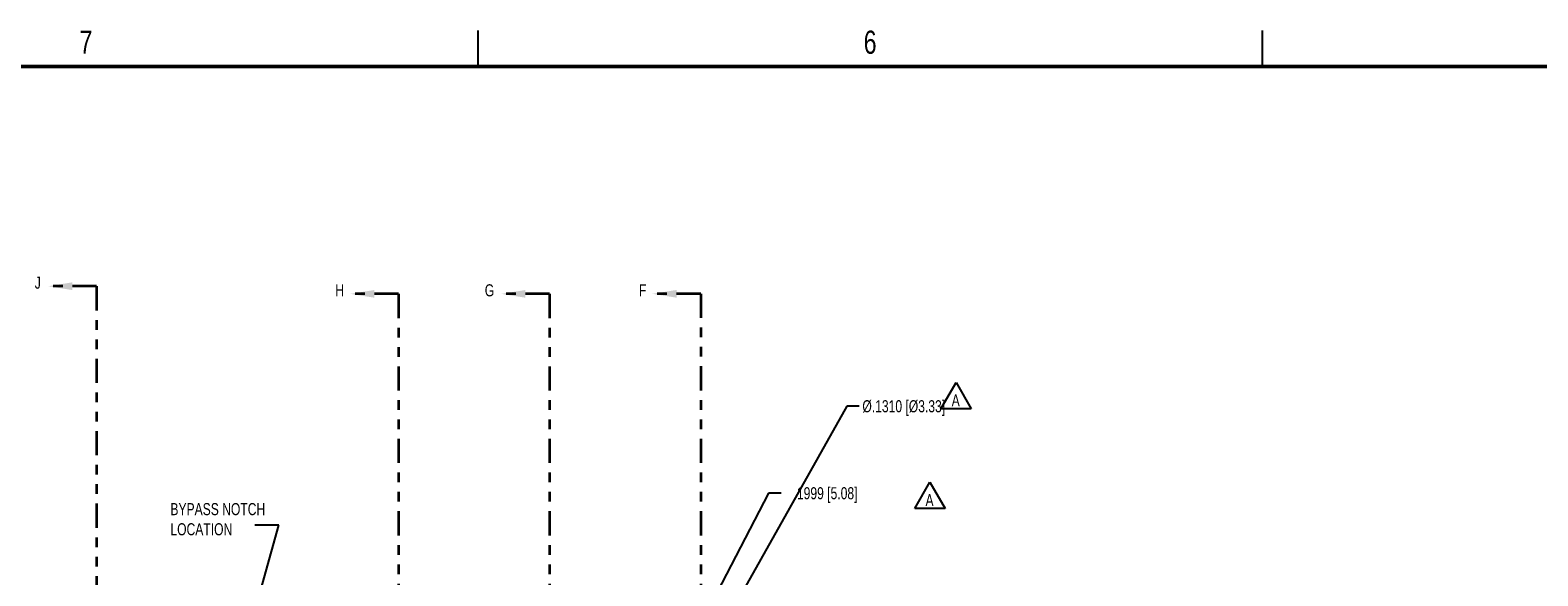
# Model space of a CAD drawing. Header units: inches. Extents: x -122 to 123, y -201 to 75.
# Tile 99 of 191: x -36.09 to -20.47, y 69.07 to 74.72. Entities that reach past the tile are written whole.
import ezdxf

# ---------------------------------------------------------------- set-up
doc = ezdxf.new("R2010")
doc.units = ezdxf.units.IN
doc.header["$MEASUREMENT"] = 0
doc.header["$PDSIZE"] = -1
doc.linetypes.add('PHANTOM', pattern=[0.5, 0.25, -0.05, 0.05, -0.05, 0.05, -0.05])
for name, color, linetype in [('DIMENSIONS', 171, 'Continuous'), ('NOTES', 5, 'Continuous'), ('REVISION', 1, 'Continuous')]:
    doc.layers.add(name, color=color, linetype=linetype)
doc.layers.add('SECTION_VIEWS', color=7, linetype='PHANTOM', lineweight=35)
doc.styles.add('SLDTEXTSTYLE0', font='TXT', dxfattribs={"width": 0.75})
doc.dimstyles.new('SLDDIMSTYLE4', dxfattribs={"dimtxt": 0.125, "dimasz": 0.13, "dimexe": 0, "dimexo": 0.0625, "dimgap": 0.03125, "dimtad": 0, "dimtih": 1, "dimtoh": 1, "dimdec": 4, "dimrnd": 1e-09, "dimzin": 4, "dimdsep": 46, "dimtxsty": 'SLDTEXTSTYLE0', "dimsah": 1, "dimcen": 0, "dimadec": 0, "dimazin": 1, "dimtfac": 1, "dimtdec": 4, "dimtofl": 0, "dimtmove": 0, "dimatfit": 3, "dimfxl": 1, "dimfrac": 2, "dimtolj": 1, "dimtzin": 12, "dimarcsym": 0})
doc.dimstyles.new('SLDDIMSTYLE5', dxfattribs={"dimtxt": 0.125, "dimasz": 0.13, "dimexe": 0, "dimexo": 0.0625, "dimgap": 0.03125, "dimtad": 0, "dimtih": 1, "dimtoh": 1, "dimdec": 4, "dimrnd": 1e-09, "dimzin": 12, "dimdsep": 46, "dimtxsty": 'SLDTEXTSTYLE0', "dimsah": 1, "dimcen": 0.09, "dimadec": 0, "dimazin": 3, "dimtfac": 1, "dimtdec": 4, "dimtmove": 0, "dimatfit": 0, "dimfxl": 1, "dimfrac": 2, "dimtolj": 1, "dimtzin": 12, "dimarcsym": 0})
doc.dimstyles.new('SLDDIMSTYLE9', dxfattribs={"dimtxt": 0.18, "dimasz": 0.13, "dimexe": 0, "dimexo": 0.0625, "dimgap": 0, "dimtad": 0, "dimtih": 1, "dimtoh": 1, "dimdec": 0, "dimrnd": 1e-09, "dimzin": 0, "dimdsep": 46, "dimtxsty": 'Standard', "dimsah": 1, "dimcen": 0.09, "dimadec": 0, "dimazin": 0, "dimtfac": 0.13, "dimtdec": 0, "dimtofl": 0, "dimtmove": 0, "dimatfit": 3, "dimfxl": 1, "dimfrac": 2, "dimtolj": 1, "dimtzin": 0, "dimarcsym": 0})

# ---------------------------------------------------------------- blocks, each defined once
blk = doc.blocks.new('_D_9')
at = {"layer": 'Defpoints', "color": 0}
for p in [(-30.621, 65.501), (-30.685, 65.387)]:
    blk.add_point(p, dxfattribs=at)
at = {"layer": 'DIMENSIONS', "color": 0, "lineweight": -2}
for p, q in [((-27.628, 70.823), (-30.557, 65.615)), ((-27.498, 70.823), (-27.628, 70.823))]:
    blk.add_line(p, q, dxfattribs=at)
at = {"layer": 'DIMENSIONS', "color": 0}
blk.add_solid([(-30.576, 65.625), (-30.538, 65.604), (-30.621, 65.501)], dxfattribs=at)
at = {"layer": 'DIMENSIONS', "color": 0, "insert": (-27.466, 70.886), "char_height": 0.125, "attachment_point": 1, "style": 'SLDTEXTSTYLE0'}
blk.add_mtext('\\A1;%%c.1310 [%%c3.33]', dxfattribs=at)
blk = doc.blocks.new('_D_10')
at = {"layer": 'Defpoints', "color": 0}
for p in [(-30.712, 65.549), (-30.712, 65.549), (-30.623, 65.502), (-30.715, 65.325)]:
    blk.add_point(p, dxfattribs=at)
at = {"layer": 'DIMENSIONS', "color": 0, "lineweight": -2}
for p, q in [((-28.439, 69.923), (-30.712, 65.549)), ((-28.309, 69.923), (-28.439, 69.923)), ((-30.804, 65.371), (-30.712, 65.549)), ((-30.712, 65.549), (-30.804, 65.371)), ((-30.678, 65.531), (-30.712, 65.549)), ((-30.77, 65.354), (-30.804, 65.371)), ((-30.864, 65.256), (-30.924, 65.14))]:
    blk.add_line(p, q, dxfattribs=at)
at = {"layer": 'DIMENSIONS', "color": 0}
for points in [[(-30.671, 65.674), (-30.633, 65.654), (-30.712, 65.549)], [(-30.845, 65.246), (-30.883, 65.266), (-30.804, 65.371)]]:
    blk.add_solid(points, dxfattribs=at)
at = {"layer": 'DIMENSIONS', "color": 0, "insert": (-27.848, 69.986), "char_height": 0.125, "attachment_point": 2, "style": 'SLDTEXTSTYLE0'}
blk.add_mtext('\\A1;.1999 [5.08]', dxfattribs=at)
blk = doc.blocks.new('SW_NOTE_0')
at = {"layer": 'REVISION', "color": 0}
for p, q in [((-0.098, 0.012), (0.06, 0.284)), ((0.06, 0.284), (0.217, 0.012)), ((0.217, 0.012), (-0.098, 0.012))]:
    blk.add_line(p, q, dxfattribs=at)
at = {"layer": 'REVISION', "color": 0, "insert": (0.057, 0.161), "char_height": 0.125, "attachment_point": 2, "style": 'SLDTEXTSTYLE0'}
blk.add_mtext('A', dxfattribs=at)
blk = doc.blocks.new('SW_NOTE_0_1')
at = {"layer": 'REVISION', "color": 0}
for p, q in [((-0.097, 0.012), (0.06, 0.285)), ((0.06, 0.285), (0.218, 0.012)), ((0.218, 0.012), (-0.097, 0.012))]:
    blk.add_line(p, q, dxfattribs=at)
at = {"layer": 'REVISION', "color": 0, "insert": (0.057, 0.161), "char_height": 0.125, "attachment_point": 2, "style": 'SLDTEXTSTYLE0'}
blk.add_mtext('A', dxfattribs=at)

msp = doc.modelspace()

# ---------------------------------------------------------------- linework, layer by layer
at = {"color": 7, "linetype": 'Continuous', "lineweight": 25}
for p, q in [((-31.44604, 74.33823), (-31.44604, 74.71323)), ((-23.32104, 74.33823), (-23.32104, 74.71323))]:
    msp.add_line(p, q, dxfattribs=at)
at = {"color": 7, "linetype": 'Continuous', "lineweight": 50}
msp.add_line((-47.19604, 74.33823), (16.80396, 74.33823), dxfattribs=at)
at = {"layer": 'SECTION_VIEWS'}
for p, q in [((-35.40157, 72.0656), (-35.90157, 72.0656)), ((-35.40157, 72.0656), (-35.40157, 58.33718)), ((-32.27157, 71.98642), (-32.77157, 71.98642)), ((-32.27157, 71.98642), (-32.27157, 58.47868)), ((-30.70657, 71.98642), (-31.20657, 71.98642)), ((-30.70657, 71.98642), (-30.70657, 58.47868)), ((-29.14157, 71.98688), (-29.64157, 71.98688)), ((-29.14157, 71.98688), (-29.14157, 58.48774))]:
    msp.add_line(p, q, dxfattribs=at)
for points in [[(-35.90157, 72.0656), (-35.65157, 72.0256), (-35.65157, 72.1056)], [(-32.77157, 71.98642), (-32.52157, 71.94642), (-32.52157, 72.02642)], [(-31.20657, 71.98642), (-30.95657, 71.94642), (-30.95657, 72.02642)], [(-29.64157, 71.98688), (-29.39157, 71.94688), (-29.39157, 72.02688)]]:
    msp.add_solid(points, dxfattribs=at)

# ---------------------------------------------------------------- block references
at = {"layer": 'REVISION'}
for name, p in [('SW_NOTE_0', (-26.55604, 70.78641)), ('SW_NOTE_0_1', (-26.82731, 69.75365))]:
    msp.add_blockref(name, p, dxfattribs=at)

# ---------------------------------------------------------------- texts
at = {"color": 7, "linetype": 'Continuous', "lineweight": 0, "char_height": 0.24, "attachment_point": 2, "style": 'SLDTEXTSTYLE0'}
for s, insert in [('7', (-35.51095, 74.71081)), ('6', (-27.38595, 74.71081))]:
    msp.add_mtext(s, dxfattribs=dict(at, insert=insert))
at = {"layer": 'NOTES', "insert": (-34.63561, 69.82131), "char_height": 0.125, "attachment_point": 1, "style": 'SLDTEXTSTYLE0'}
msp.add_mtext('BYPASS NOTCH^JLOCATION', dxfattribs=at)
at = {"layer": 'SECTION_VIEWS', "char_height": 0.125, "attachment_point": 1, "style": 'SLDTEXTSTYLE0'}
for s, insert in [('J', (-36.04104, 72.1649)), ('H', (-32.92777, 72.08572)), ('G', (-31.37841, 72.08572)), ('F', (-29.78118, 72.08617))]:
    msp.add_mtext(s, dxfattribs=dict(at, insert=insert))

# ---------------------------------------------------------------- dimensions: what is measured, and where the dimension line sits
at = {"layer": 'DIMENSIONS'}
dim = msp.add_diameter_dim_2p(p1=(-30.685117, 65.387068), p2=(-30.620919, 65.501204), dimstyle='SLDDIMSTYLE4', dxfattribs=at)
dim.commit()
dim.dimension.update_dxf_attribs({"geometry": '_D_9', "text_midpoint": (-26.958483, 70.823047), "dimtype": 163})
dim = msp.add_linear_dim(base=(-30.71186, 65.5485), p1=(-30.71498, 65.3249), p2=(-30.62283, 65.50224), angle=62.542052, dimstyle='SLDDIMSTYLE5', dxfattribs=at)
dim.commit()
dim.dimension.update_dxf_attribs({"geometry": '_D_10', "text_midpoint": (-27.8477, 69.92316), "dimtype": 160})

# ---------------------------------------------------------------- leaders
at = {"layer": 'NOTES'}
msp.add_leader([(-34.00234, 67.85087), (-33.51118, 69.59333), (-33.76118, 69.59333)], dimstyle='SLDDIMSTYLE9', dxfattribs=at)

doc.saveas('drawing.dxf')
